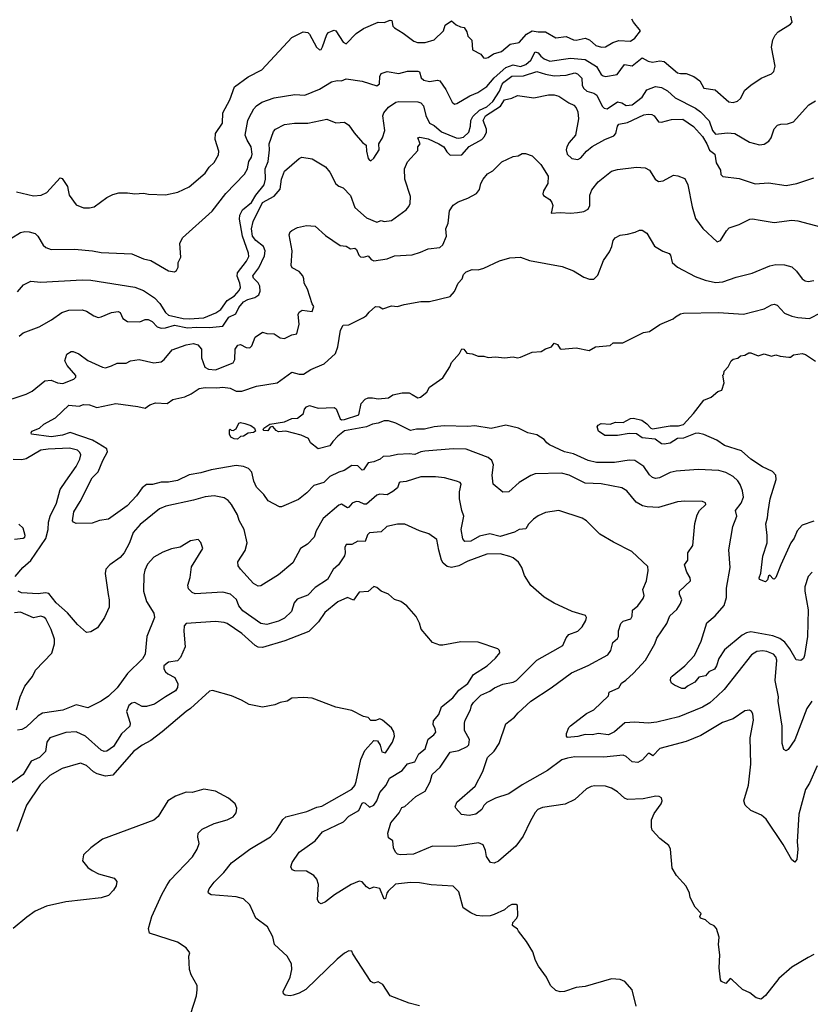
# Model space of a CAD drawing. Extents: x 1863118 to 1989590, y 394482 to 532474.
# Tile 86 of 215: x 1895790 to 1901180, y 483717 to 490432. Entities that reach past the tile are written whole.
import ezdxf

# ---------------------------------------------------------------- set-up
doc = ezdxf.new("R2010")
doc.units = 0

msp = doc.modelspace()

# ---------------------------------------------------------------- linework, layer by layer
at = {"layer": '0CON20XD'}
for points in [[(1896119.3, 489269.3), (1896126.7, 489235), (1896175, 489170), (1896225, 489148.8), (1896265, 489148.8), (1896297.5, 489155), (1896385, 489220), (1896425, 489240), (1896465, 489250), (1896525, 489251.2), (1896575, 489244), (1896635, 489248.8), (1896668.3, 489241.7), (1896785, 489236.2), (1896867.5, 489255), (1896945, 489292), (1897054, 489385), (1897080.8, 489425), (1897115, 489458), (1897145, 489510), (1897148.6, 489535), (1897123.5, 489615), (1897124.5, 489655), (1897173.3, 489725), (1897175, 489796.7), (1897222.7, 489885), (1897255, 489974), (1897348.3, 490041.7), (1897439.7, 490090.3), (1897645, 490311.2), (1897721.7, 490348.3), (1897753.9, 490343.9), (1897765, 490333.3), (1897814.2, 490244.2), (1897835, 490226.2), (1897845, 490228.8), (1897855, 490246.7), (1897885, 490331.2), (1897895, 490343.8), (1897915, 490353.8), (1897935, 490360), (1897945, 490356.2), (1897995, 490277.5), (1898015, 490267.5), (1898083.5, 490336.5), (1898135, 490372), (1898233.6, 490413.6), (1898275, 490412), (1898315, 490428.8), (1898326.1, 490426.1), (1898335, 490387.5), (1898345, 490376.2), (1898405, 490340), (1898477.5, 490285), (1898503, 490277), (1898555, 490276.7), (1898615, 490293.3), (1898680, 490355), (1898690, 490395), (1898735, 490423.8), (1898765, 490397.5), (1898795, 490382.5), (1898819.3, 490379.3), (1898837.7, 490347.7), (1898845, 490320), (1898872.5, 490292.5), (1898877.5, 490225), (1898935, 490196.7), (1898952.5, 490172.5), (1898965, 490168.8), (1898985, 490174.3), (1899020.5, 490199.5), (1899075, 490214.5), (1899135, 490263.8), (1899195, 490276.5), (1899245, 490333.9), (1899285, 490355.8), (1899325, 490348), (1899375, 490349.7), (1899445, 490308.9), (1899515, 490317.8), (1899565, 490294.7), (1899585, 490291.9), (1899645.6, 490305.6), (1899675, 490293.2), (1899718.9, 490255), (1899756.2, 490243.8), (1899785, 490247.1), (1899834.1, 490275.9), (1899875, 490289.5), (1899955, 490285.8), (1899984, 490305), (1900022.5, 490355), (1899973.8, 490415), (1899963.3, 490435)], [(1898770.4, 489859.6), (1898858.2, 489911.8), (1898913.3, 489935), (1898975, 489976.6), (1899024.1, 490035), (1899104.9, 490105.1), (1899155, 490124.5), (1899205, 490113.4), (1899240.4, 490125), (1899275, 490155.3), (1899305, 490212.6), (1899325, 490206.5), (1899342.5, 490182.5), (1899365.2, 490165.2), (1899405, 490148.1), (1899545, 490169.4), (1899645, 490160.4), (1899722.3, 490112.3), (1899755, 490058.1), (1899767.6, 490047.6), (1899785, 490043.6), (1899862.9, 490057.1), (1899914.6, 490125.4), (1899965, 490117.9), (1900035, 490170.9), (1900075, 490148.5), (1900105, 490141.2), (1900155, 490151.8), (1900185, 490146.2), (1900275, 490069.5), (1900295, 490063.8), (1900335, 490064.6), (1900387.1, 490045), (1900426.7, 490015), (1900455.5, 489965.5), (1900532.5, 489952.5), (1900625, 489871.2), (1900655, 489866), (1900685, 489876), (1900705.6, 489895), (1900735, 489950), (1900773.8, 489986.2), (1900845, 490032.9), (1900915, 490062.9), (1900932.2, 490077.8), (1900940, 490115), (1900915.5, 490245), (1900924.4, 490295), (1900940.6, 490325), (1900961.9, 490348.1), (1901045, 490401.5), (1901056.7, 490415), (1901047.3, 490455)], [(1895729.8, 488940.2), (1895795, 488981.4), (1895825, 488986.7), (1895855, 488985.5), (1895895, 488974.2), (1895914.2, 488955), (1895949.2, 488895), (1895968.7, 488878.7), (1896003.7, 488863.7), (1896164.4, 488865.6), (1896285.7, 488854.3), (1896345, 488843.5), (1896555, 488834.4), (1896635, 488801.5), (1896685, 488789.4), (1896805, 488718.8), (1896845, 488711.2), (1896859.5, 488720.5), (1896870, 488745), (1896871.2, 488775), (1896887.7, 488812.3), (1896880.8, 488905), (1896900.8, 488945), (1897102.9, 489125), (1897194.7, 489245.3), (1897321.7, 489378.3), (1897343.3, 489415), (1897351.8, 489465), (1897370.4, 489495), (1897374.6, 489515), (1897368.8, 489565), (1897340.1, 489610.1), (1897326.5, 489645), (1897346.2, 489743.8), (1897355.3, 489764.7), (1897386.2, 489823.8), (1897405, 489843.1), (1897441.9, 489868.1), (1897525, 489898.2), (1897665, 489921.9), (1897735, 489916.7), (1897835, 489958.9), (1897915, 490007.1), (1897955, 490016.7), (1897985, 490015.6), (1898015, 490028.1), (1898125, 490012.5), (1898225, 489981.5), (1898242.2, 489995), (1898245.4, 490044.6), (1898255, 490064.2), (1898295, 490078.8), (1898375, 490065.5), (1898435, 490079.6), (1898505, 490080), (1898516.2, 490076.2), (1898526.9, 490035), (1898545, 490018.9), (1898585, 490011.1), (1898638.2, 490018.2), (1898653.8, 490015), (1898695, 489956.2), (1898738.7, 489868.7), (1898755, 489855.8), (1898770.4, 489859.6)], [(1895775, 488575.7), (1895815, 488624), (1895865, 488649.2), (1895935, 488642.2), (1896215, 488658.5), (1896274.5, 488655.5), (1896575, 488608.6), (1896634.6, 488584.6), (1896687.8, 488547.8), (1896708.1, 488535), (1896745, 488495.5), (1896785, 488435.7), (1896805, 488416.7), (1896903.3, 488395), (1896945, 488391.8), (1897045, 488397.9), (1897128.1, 488431.9), (1897161.5, 488455), (1897205, 488517.1), (1897255, 488547.5), (1897285.6, 488585), (1897294.3, 488605), (1897290.6, 488635), (1897273.6, 488683.6), (1897274.5, 488705.5), (1897337.1, 488785), (1897352.7, 488817.3), (1897350.3, 488840.3), (1897308.9, 488955), (1897288.9, 489071.1), (1897290.9, 489099.1), (1897309.1, 489135), (1897369.3, 489185), (1897400.5, 489235), (1897457.3, 489305), (1897465.9, 489345), (1897463.3, 489415), (1897483.4, 489465), (1897493.5, 489545), (1897491.5, 489585), (1897521.4, 489668.6), (1897534.6, 489685.4), (1897595, 489717.8), (1897664.6, 489725.4), (1897755, 489725.5), (1897885, 489753.1), (1897945, 489729.2), (1898005, 489733.8), (1898035, 489712), (1898070.7, 489660.7), (1898127.5, 489595), (1898152, 489575), (1898154.3, 489535), (1898166.1, 489486.1), (1898175, 489472.5), (1898185, 489470), (1898205, 489486.7), (1898240, 489545), (1898239.4, 489585), (1898263.1, 489625), (1898278.9, 489675), (1898265.6, 489775), (1898273.6, 489796.4), (1898305.4, 489834.6), (1898355, 489868.9), (1898375, 489873.1), (1898505, 489871.5), (1898525, 489863.8), (1898542.8, 489845), (1898558.3, 489778.3), (1898585, 489726.5), (1898615, 489711.1), (1898665, 489667.3), (1898765, 489625.3), (1898785, 489623.2), (1898815, 489630.3), (1898851.6, 489665), (1898863.5, 489705), (1898866.9, 489745), (1898879.1, 489770.9), (1898924.3, 489815.7), (1898975, 489837.9), (1899015, 489874), (1899060.8, 489945), (1899078.8, 489991.2), (1899090.5, 490005), (1899145, 490046.3), (1899225, 490049.5), (1899315, 490079.2), (1899375, 490059.7), (1899435, 490048.6), (1899515, 490053.6), (1899575, 490068.5), (1899592.9, 490062.9), (1899622.5, 490032.5), (1899625.8, 489985), (1899635, 489963.8), (1899655.6, 489945), (1899705, 489929.7), (1899725, 489917.3), (1899762.2, 489842.2), (1899775, 489827.1), (1899795, 489824.5), (1899865, 489870.8), (1899895, 489864), (1899925.7, 489845.7), (1899965, 489850.5), (1900035, 489902.9), (1900065, 489952.9), (1900125, 489975.6), (1900165, 489969.6), (1900206.9, 489946.9), (1900259.6, 489899.6), (1900397.3, 489827.3), (1900432.8, 489802.8), (1900491.1, 489741.1), (1900513.9, 489675), (1900535, 489651.8), (1900615, 489660.7), (1900665.3, 489655.3), (1900766.4, 489596.4), (1900835, 489577.1), (1900865, 489582), (1900896.6, 489603.4), (1900912.5, 489625), (1900935, 489687.5), (1900957.7, 489712.3), (1900980.5, 489719.5), (1901025, 489721.2), (1901065, 489735.8), (1901146, 489824), (1901170, 489850), (1901215, 489878)], [(1895786.8, 488273.2), (1895813.4, 488296.6), (1895923.4, 488336.6), (1896006.2, 488385), (1896076.2, 488435), (1896125, 488450), (1896215, 488453.1), (1896244.5, 488444.5), (1896295, 488411.1), (1896325, 488401.5), (1896345, 488404.5), (1896415, 488435.6), (1896461.7, 488441.7), (1896473.8, 488435), (1896493.4, 488393.4), (1896524.5, 488374.5), (1896607.9, 488372.1), (1896645, 488386.7), (1896665, 488387.3), (1896692.8, 488372.8), (1896727.4, 488337.4), (1896755, 488329), (1896785, 488331), (1896845, 488347.4), (1896935, 488331.1), (1896995, 488334.3), (1897085, 488332.5), (1897175, 488342.5), (1897215, 488403.4), (1897264.6, 488425.4), (1897285, 488468.2), (1897315, 488507.5), (1897345, 488523.8), (1897392.3, 488537.7), (1897419.5, 488555), (1897428.7, 488581.3), (1897426.3, 488615), (1897416.5, 488636.5), (1897385, 488668.5), (1897379, 488685), (1897419.7, 488740.3), (1897458.2, 488821.8), (1897464.3, 488855), (1897452.1, 488885), (1897400, 488925), (1897378.1, 488955), (1897370.6, 489005), (1897382.4, 489055), (1897445, 489184.5), (1897525, 489227.8), (1897565.2, 489274.8), (1897575.6, 489345), (1897595, 489398), (1897695, 489486), (1897712.5, 489495), (1897783, 489483), (1897875, 489428), (1897905, 489391.2), (1897945, 489311.2), (1897965, 489296.2), (1897995, 489286), (1898045, 489232.9), (1898075, 489151.9), (1898155, 489081.4), (1898225, 489050), (1898255, 489061.9), (1898275, 489055.5), (1898325, 489061.1), (1898425, 489134.3), (1898443.4, 489156.6), (1898451.3, 489178.7), (1898454.4, 489225), (1898415.6, 489345), (1898414.4, 489415), (1898435, 489463.3), (1898505, 489540), (1898503.3, 489565), (1898520, 489585), (1898505, 489626), (1898518.5, 489631.5), (1898575, 489618.1), (1898648.5, 489585), (1898680.6, 489565), (1898701.3, 489531.3), (1898725, 489508.5), (1898805, 489510.5), (1898854, 489566), (1898940.3, 489615), (1898959.7, 489635), (1898973.1, 489665), (1898971.5, 489685), (1898949.5, 489745), (1898965.5, 489775), (1899068.5, 489841.5), (1899095, 489885.4), (1899145, 489896.9), (1899185, 489914.3), (1899295, 489898.6), (1899395, 489918.1), (1899435, 489920), (1899465, 489909.2), (1899535, 489863.8), (1899568.8, 489848.8), (1899585, 489830), (1899595, 489802.5), (1899600, 489755), (1899578.9, 489645), (1899536.7, 489595), (1899520.3, 489565), (1899516.4, 489545), (1899522.9, 489515), (1899555, 489484.7), (1899595, 489479.3), (1899615, 489490.2), (1899654.9, 489535.1), (1899694.1, 489565.9), (1899779.4, 489615), (1899841, 489639), (1899853.5, 489656.5), (1899865.6, 489704.4), (1899875, 489718.4), (1899935, 489730.4), (1900045, 489781.8), (1900075, 489788.1), (1900100, 489785), (1900116.2, 489775), (1900145, 489734), (1900165, 489733.8), (1900235, 489751.4), (1900312.4, 489752.4), (1900385, 489702.9), (1900445, 489634.7), (1900476, 489585), (1900492.8, 489542.8), (1900530, 489515), (1900537.8, 489455), (1900568, 489405), (1900570, 489375), (1900585, 489362), (1900695, 489347.5), (1900805, 489311.9), (1900895, 489318.1), (1901015, 489300.6), (1901087.5, 489315), (1901205, 489354.2)], [(1895645, 487815.8), (1895835, 487877.5), (1895875, 487899.2), (1895960.3, 487969.7), (1896005, 487972.9), (1896047.5, 487955), (1896085, 487951.8), (1896159.8, 487980.2), (1896172.5, 487995), (1896172.5, 488005), (1896112.4, 488072.4), (1896096.9, 488105), (1896110.2, 488149.8), (1896140.9, 488169.1), (1896155, 488169.2), (1896192.7, 488152.7), (1896255, 488108), (1896355, 488061.9), (1896375, 488058.1), (1896415, 488070.8), (1896455, 488088.9), (1896515, 488088.9), (1896545, 488104.4), (1896605, 488114.4), (1896705, 488091.9), (1896755, 488099.5), (1896775.4, 488114.6), (1896829.4, 488180.6), (1896925, 488214.3), (1896975, 488224), (1897005, 488213.8), (1897028.8, 488185), (1897030.5, 488125), (1897052.6, 488062.6), (1897077.4, 488047.4), (1897125, 488043.2), (1897245, 488091.5), (1897256, 488115), (1897259.5, 488185), (1897276.8, 488213.2), (1897295, 488215.7), (1897335, 488195.6), (1897360, 488195), (1897372.4, 488207.6), (1897395, 488266.2), (1897445, 488300), (1897475, 488292), (1897525, 488290), (1897565, 488262.5), (1897595, 488258.5), (1897645, 488281.9), (1897680.5, 488289.5), (1897695.9, 488355), (1897689.5, 488420.5), (1897695, 488437.1), (1897715, 488451.4), (1897785, 488442.5), (1897795.8, 488475), (1897784.2, 488494.2), (1897751.9, 488595), (1897729.4, 488635), (1897727.8, 488665), (1897719.4, 488685), (1897695, 488714), (1897648.3, 488738.3), (1897640, 488755), (1897647.5, 488855), (1897626.2, 488965), (1897633.8, 488985), (1897645, 488993.8), (1897685, 489013.8), (1897745, 489028), (1897805, 489023.8), (1897875, 488959.2), (1897975, 488892), (1898015, 488888), (1898045, 488868.6), (1898075, 488873.6), (1898087.1, 488865), (1898102.9, 488825), (1898114, 488815), (1898135, 488811.9), (1898165, 488820.8), (1898186.9, 488796.9), (1898205, 488786.7), (1898295, 488800.6), (1898345, 488820.8), (1898465, 488827.5), (1898523, 488847), (1898575, 488870), (1898655, 488878.8), (1898675, 488896.7), (1898699.2, 488955), (1898695.5, 489005), (1898710.9, 489045), (1898721.4, 489128.6), (1898744.3, 489165.7), (1898780.3, 489189.7), (1898845.9, 489214.1), (1898905, 489246.2), (1898925, 489272.5), (1898934, 489315), (1898948.8, 489345), (1898980.5, 489379.5), (1899015, 489401.2), (1899077.7, 489462.3), (1899155, 489498), (1899187.7, 489502.3), (1899215, 489520), (1899239.3, 489519.3), (1899285, 489502.5), (1899342, 489445), (1899394, 489365), (1899391.9, 489315), (1899360.8, 489265), (1899356, 489245), (1899362.1, 489232.1), (1899405.5, 489205.5), (1899418.8, 489185), (1899424, 489165), (1899412.5, 489112.5), (1899475, 489117.5), (1899545, 489111.1), (1899593.1, 489116.9), (1899636.3, 489123.7), (1899665, 489140), (1899677.1, 489165), (1899676.5, 489235), (1899689.8, 489270.2), (1899734.6, 489325.4), (1899825, 489398), (1899865, 489410.8), (1899995, 489426.2), (1900055, 489421.2), (1900085, 489406), (1900122, 489345), (1900145, 489329.2), (1900177.6, 489332.4), (1900248.6, 489371.4), (1900277.9, 489367.9), (1900325, 489348.8), (1900345.7, 489305), (1900374.6, 489155), (1900398.6, 489075), (1900446.8, 489006.8), (1900545, 488916.2), (1900568.8, 488925), (1900608.3, 488991.7), (1900627.3, 489012.7), (1900695, 489036), (1900768.3, 489071.7), (1900785.9, 489074.1), (1900837.5, 489065), (1900935, 489048.1), (1901055, 489064.2), (1901095, 489059.2), (1901249.1, 489019.1)], [(1895768.7, 489258.7), (1895885, 489230.8), (1895935.6, 489234.4), (1895975, 489253.8), (1896065, 489352.5), (1896079.3, 489349.3), (1896116.7, 489295), (1896119.3, 489269.3)], [(1901191.1, 485785), (1901157.5, 485735), (1901075, 485521.2), (1901028.8, 485455), (1901015, 485446.7), (1901000, 485455), (1900989.2, 485495), (1900987.5, 485615), (1900961.5, 485785), (1900963.8, 485815), (1900940, 485925), (1900952.5, 486065), (1900946.2, 486086.2), (1900928.9, 486105), (1900885, 486124), (1900855, 486128.7), (1900815, 486122.7), (1900779.5, 486100.5), (1900592.2, 485865), (1900545, 485818.5), (1900496, 485774), (1900445.7, 485744.3), (1900285, 485677.5), (1900135, 485641.1), (1900075, 485634.4), (1899985, 485640.5), (1899915, 485635.6), (1899845, 485574.4), (1899805, 485555.6), (1899735, 485563.3), (1899695, 485554.6), (1899645, 485556.5), (1899595, 485544.5), (1899525, 485537.5), (1899517.5, 485545), (1899517.5, 485565), (1899533.8, 485605), (1899545, 485616.7), (1899655, 485700.8), (1899705, 485726), (1899805, 485820), (1899808.8, 485845), (1899874.3, 485875.7), (1899892, 485908), (1899922.5, 485927.5), (1899974.6, 485975.4), (1900056.9, 486065), (1900120, 486175), (1900134.2, 486215), (1900201.4, 486315), (1900223.5, 486366.5), (1900270.2, 486409.8), (1900292.9, 486445), (1900304.2, 486475), (1900287.5, 486515), (1900289.2, 486535), (1900362.5, 486605), (1900362, 486625), (1900338.1, 486665), (1900322.5, 486715), (1900345.7, 486745), (1900345.8, 486795), (1900380, 486845), (1900393.3, 486995), (1900408.6, 487055), (1900425.5, 487084.5), (1900468.8, 487125), (1900466, 487136), (1900445.9, 487145.9), (1900325, 487148.9), (1900275, 487143.3), (1900145, 487104.4), (1900068.9, 487108.9), (1900037.2, 487117.2), (1899992, 487142), (1899928.9, 487218.9), (1899895, 487240), (1899755, 487267.3), (1899645, 487270.9), (1899535.3, 487325.3), (1899485, 487338.5), (1899305, 487335.6), (1899275, 487324.4), (1899195.4, 487274.6), (1899125, 487212.9), (1899085, 487210.8), (1899018.8, 487265), (1899010.9, 487325), (1899019.6, 487395), (1899009.6, 487425), (1898985, 487446.7), (1898835, 487503.6), (1898745, 487505.4), (1898551.2, 487488.8), (1898525, 487484.6), (1898485, 487465.5), (1898445, 487470), (1898365, 487467.1), (1898315, 487455.5), (1898267.5, 487452.5), (1898248, 487435), (1898205, 487415.4), (1898165, 487408.9), (1898135, 487361.1), (1898125, 487359.5), (1898095, 487389.4), (1898055, 487391.4), (1898003, 487357), (1897965, 487346.2), (1897905, 487315.5), (1897863.8, 487276.2), (1897795.5, 487254.5), (1897747.5, 487205), (1897689.7, 487160.3), (1897575, 487108.8), (1897560.5, 487110.5), (1897485, 487150), (1897454.6, 487194.6), (1897405, 487244), (1897386.5, 487285), (1897372.2, 487345), (1897350, 487370), (1897315, 487383.8), (1897265, 487391.5), (1897095, 487362.3), (1897025, 487342), (1896945, 487327.8), (1896865, 487288.2), (1896805, 487278.2), (1896755, 487277.7), (1896695, 487261.2), (1896655, 487261.5), (1896625, 487239.5), (1896585.7, 487184.2), (1896523.6, 487116.4), (1896395, 487026.2), (1896334.4, 487015.6), (1896285, 486999.2), (1896175, 486995.8), (1896156.2, 487005), (1896150, 487015), (1896158, 487075), (1896203.1, 487146.9), (1896283.1, 487306.9), (1896325, 487348), (1896356.4, 487425), (1896389.5, 487485), (1896385, 487505.6), (1896325, 487542.3), (1896285.2, 487565.2), (1896135, 487615.9), (1896082.6, 487597.4), (1896005, 487587.5), (1895870.6, 487605), (1895867.5, 487615), (1895873.3, 487625), (1895925, 487646.2), (1895955, 487673.3), (1896035, 487716.7), (1896125, 487802.7), (1896195, 487796.8), (1896225, 487807.5), (1896266.1, 487806.1), (1896315, 487787.8), (1896445, 487813.3), (1896594.4, 487794.4), (1896645, 487782.5), (1896677.5, 487805), (1896715, 487819.2), (1896795, 487814.2), (1896835, 487842), (1896915, 487860), (1896958.9, 487881.1), (1897012.9, 487917.1), (1897055, 487924.5), (1897135, 487920.9), (1897175.5, 487925.5), (1897225, 487918.1), (1897265, 487899.4), (1897305, 487898.9), (1897405, 487933.1), (1897545, 487956), (1897645, 488028), (1897695, 488013.8), (1897725.5, 488014.5), (1897775, 488045.6), (1897866, 488085), (1897943.8, 488155), (1897959, 488201), (1897976.4, 488313.6), (1897995, 488348.8), (1898035, 488350), (1898135, 488400), (1898155, 488413.3), (1898172, 488438), (1898215, 488476.2), (1898243.9, 488473.9), (1898265, 488460), (1898325, 488480.8), (1898365, 488476), (1898411.2, 488488.8), (1898525, 488510.8), (1898585, 488510.8), (1898725, 488544.4), (1898755, 488578), (1898780, 488635), (1898805.7, 488664.3), (1898816.2, 488695), (1898835, 488712), (1898875, 488728.8), (1898915, 488726), (1898955, 488736.2), (1899062.3, 488787.7), (1899131.7, 488808.3), (1899205, 488811.4), (1899265, 488789.2), (1899488.3, 488748.3), (1899565, 488718.8), (1899635.7, 488675.7), (1899675, 488662.5), (1899705, 488662), (1899731.3, 488688.7), (1899771.1, 488788.9), (1899811.3, 488848.7), (1899827.5, 488885), (1899836.2, 488925), (1899850, 488945), (1899883.3, 488963.3), (1899935, 488968.8), (1899987.3, 488982.7), (1900015, 488996.7), (1900035, 488996.7), (1900066.7, 488975), (1900118.3, 488888.3), (1900175, 488853.8), (1900217.7, 488837.7), (1900226.2, 488825), (1900238, 488775), (1900273.8, 488745), (1900395, 488679.4), (1900464.6, 488654.6), (1900535, 488638.9), (1900585, 488643.1), (1900675, 488675.7), (1900785, 488703.1), (1900905, 488752.5), (1900945, 488762.9), (1901005, 488760.8), (1901055, 488745.8), (1901087.4, 488717.4), (1901126, 488665), (1901145, 488650.8), (1901165, 488645.6), (1901205, 488652.2)], [(1901192, 486665), (1901165.5, 486634.5), (1901143.3, 486565), (1901143.3, 486535), (1901166.3, 486406.3), (1901160.9, 486225), (1901140, 486095), (1901133.8, 486075), (1901115, 486061.2), (1901085, 486066.7), (1901041.9, 486141.9), (1901005.7, 486185.7), (1900971.9, 486211.9), (1900925, 486229.3), (1900775, 486257.3), (1900745, 486251.5), (1900715, 486234.6), (1900596.4, 486135), (1900557.1, 486075), (1900540.8, 486025), (1900526.4, 486003.6), (1900488.6, 485985), (1900465, 485957.5), (1900421.2, 485948.8), (1900392.9, 485915), (1900342.2, 485887.8), (1900325, 485871.2), (1900305, 485870), (1900255, 485892.5), (1900235, 485907.5), (1900226.7, 485925), (1900230, 485945), (1900238.8, 485955), (1900325.8, 486025), (1900391.1, 486095), (1900436.9, 486193.1), (1900475, 486318), (1900532.6, 486367.4), (1900593.6, 486436.4), (1900608, 486492), (1900610, 486555), (1900633.1, 486695), (1900624.5, 486815.5), (1900651.1, 486975), (1900679.6, 487045), (1900670, 487085), (1900708.9, 487135), (1900724.5, 487175), (1900718.6, 487218.6), (1900701.7, 487261.7), (1900686.5, 487286.5), (1900655, 487317.5), (1900605, 487344.6), (1900557.7, 487357.7), (1900415.5, 487364.5), (1900265, 487353.3), (1900225, 487343.5), (1900153, 487307), (1900125, 487302.2), (1900105, 487310), (1900085, 487328.6), (1900044.8, 487384.8), (1899985, 487425.4), (1899945, 487428.8), (1899845, 487412.5), (1899722.8, 487412.8), (1899665, 487426.2), (1899565, 487471.5), (1899503.8, 487485), (1899402.8, 487532.8), (1899383.8, 487545), (1899365, 487568.8), (1899315, 487600), (1899254.2, 487614.2), (1899190, 487645), (1899105, 487665.8), (1899005, 487644.2), (1898892.8, 487662.8), (1898845, 487656.5), (1898685, 487661.8), (1898615, 487654.7), (1898548.9, 487638.9), (1898495, 487640), (1898455, 487630), (1898355, 487680), (1898305, 487696), (1898275, 487695.7), (1898235, 487680), (1898195, 487673.5), (1898154.7, 487655.3), (1898005, 487627.1), (1897958.3, 487591.7), (1897925.4, 487554.6), (1897903.3, 487525), (1897825, 487504.2), (1897772, 487545), (1897760, 487575), (1897708.3, 487598.3), (1897605, 487625.8), (1897555, 487620.8), (1897539.4, 487629.4), (1897515, 487657.5), (1897496.7, 487653.3), (1897481.7, 487628.3), (1897455, 487630), (1897450, 487635), (1897453.3, 487645), (1897495, 487672.5), (1897595, 487688.8), (1897645, 487712.2), (1897685, 487714.3), (1897723.8, 487745), (1897731.4, 487775), (1897745, 487790.8), (1897765, 487800.6), (1897825, 487783.6), (1897935, 487787.1), (1897947.1, 487777.1), (1897975, 487710), (1897985, 487703.8), (1898005, 487706), (1898102.7, 487737.3), (1898117.5, 487815), (1898145, 487844), (1898165, 487852), (1898195, 487853.8), (1898235, 487846.7), (1898305, 487851.9), (1898335, 487872.5), (1898397.7, 487887.7), (1898445, 487888), (1898465.5, 487875.5), (1898505, 487852), (1898523.6, 487856.4), (1898565, 487892.5), (1898584.1, 487925.9), (1898675, 487990), (1898723.3, 488065), (1898733.3, 488095), (1898787.5, 488155), (1898805, 488186.7), (1898817.5, 488185), (1898838.3, 488158.3), (1898875, 488152.5), (1898915, 488136.7), (1898955, 488136.7), (1898985, 488127.5), (1899035, 488132.5), (1899095, 488126.7), (1899155, 488133.3), (1899185, 488126.7), (1899205, 488130), (1899285, 488163.3), (1899345, 488168.8), (1899375, 488188), (1899415, 488201.5), (1899435, 488225.8), (1899456, 488216), (1899475, 488188), (1899485, 488184.2), (1899585, 488194), (1899673.6, 488176.4), (1899715, 488200), (1899815, 488210), (1899837, 488227), (1899901.7, 488228.3), (1900042.3, 488297.7), (1900083.9, 488306.1), (1900155, 488352.5), (1900245, 488392.5), (1900261.2, 488405), (1900295, 488426), (1900315, 488430.8), (1900554.3, 488435.7), (1900725, 488424.4), (1900865, 488460.6), (1900915, 488487.8), (1900935, 488491.4), (1900955, 488484.2), (1901005, 488429.4), (1901055, 488409.4), (1901095, 488401.1), (1901175.5, 488394.5), (1901255, 488435.7)], [(1901205, 487011.9), (1901124, 486985), (1901090.8, 486945), (1901071.4, 486895), (1901048.6, 486865), (1900978.5, 486715), (1900945, 486626.7), (1900935, 486616.2), (1900928.3, 486618.3), (1900905, 486643.8), (1900895, 486636.7), (1900888.5, 486611.5), (1900875, 486599.2), (1900834.4, 486614.4), (1900832.5, 486625), (1900842.1, 486657.9), (1900855.7, 486774.3), (1900885.8, 486865), (1900887.1, 486915), (1900876.6, 486993.4), (1900889.1, 487035), (1900892.9, 487077.1), (1900907.3, 487165), (1900947.8, 487295), (1900944.3, 487325), (1900921.7, 487351.7), (1900855, 487383.1), (1900775.4, 487435.4), (1900711.4, 487491.4), (1900595, 487528.1), (1900543.3, 487565), (1900455, 487603.1), (1900415, 487612.5), (1900395, 487610), (1900315, 487578.1), (1900275, 487574.6), (1900225, 487543.1), (1900183.6, 487536.4), (1900165, 487538.5), (1900121.6, 487571.6), (1900035, 487581.2), (1899995, 487607.1), (1899945, 487610.6), (1899865, 487595.8), (1899780, 487595), (1899736.7, 487625), (1899727.5, 487655), (1899733.6, 487666.4), (1899755, 487677.5), (1899816.2, 487673.8), (1899852.7, 487687.3), (1899904.2, 487685.8), (1899955, 487712), (1899975, 487714), (1900030.6, 487700.6), (1900066.1, 487676.1), (1900093.8, 487645), (1900105, 487642.5), (1900225, 487661.1), (1900281.3, 487661.3), (1900315, 487670.5), (1900384, 487745), (1900455, 487836.7), (1900505, 487856.7), (1900550, 487895), (1900577.5, 487905), (1900592.5, 487955), (1900583, 488007), (1900590, 488015), (1900592.5, 488035), (1900620, 488065), (1900640, 488105), (1900655, 488116.2), (1900686.1, 488123.9), (1900705, 488140), (1900735, 488143.3), (1900760.7, 488159.3), (1900775, 488160), (1900825, 488140), (1900865, 488153.3), (1900915, 488136.7), (1900945, 488146), (1900975, 488136.2), (1901035, 488130), (1901045, 488130), (1901065, 488146.7), (1901125.9, 488155.9), (1901148.3, 488148.3), (1901215, 488103.8)], [(1897275, 487570), (1897253, 487573), (1897230, 487585), (1897220, 487605), (1897220, 487635), (1897225, 487640), (1897231.7, 487631.7), (1897245, 487630), (1897265, 487642.5), (1897285, 487680), (1897295, 487684), (1897325, 487678.1), (1897365, 487664.2), (1897391.2, 487645), (1897396.7, 487625), (1897385, 487616.7), (1897348.3, 487611.7), (1897315, 487592.5), (1897295, 487590), (1897275, 487570)], [(1895758, 486635), (1895811.4, 486695), (1895866.4, 486743.6), (1895967.4, 486892.6), (1895984.1, 486955), (1895986, 487005), (1895996.7, 487045), (1896040, 487135), (1896065, 487228), (1896105.3, 487284.7), (1896174.7, 487385.3), (1896199.1, 487435), (1896205.6, 487465), (1896200.7, 487480.7), (1896184, 487495), (1896128.9, 487508.9), (1895985, 487504), (1895935, 487495.4), (1895835, 487437.8), (1895805, 487429.4), (1895745, 487433.5)], [(1899576, 485404), (1899525, 485396.8), (1899486.4, 485383.6), (1899389.4, 485310.6), (1899215, 485212.9), (1899125, 485153.1), (1899035, 485124), (1898975.8, 485094.2), (1898955, 485073.3), (1898940, 485045), (1898898.8, 485015), (1898855, 485004.3), (1898801.7, 485011.7), (1898763.3, 485055), (1898760, 485065), (1898771.2, 485095), (1898895.7, 485205), (1898948.1, 485305), (1898979.1, 485400.9), (1899025.4, 485444.6), (1899060, 485495), (1899105, 485630), (1899164, 485675), (1899188.8, 485705), (1899275, 485785.5), (1899414, 485875), (1899551.3, 485978.7), (1899665, 486026.9), (1899799.5, 486100.5), (1899820.5, 486129.5), (1899834.3, 486185), (1899865, 486210.8), (1899872.9, 486225), (1899873.5, 486265), (1899887.5, 486315), (1899905, 486329.6), (1899957.7, 486345), (1899966.5, 486365), (1899968.5, 486405), (1900003.8, 486435), (1900041.9, 486485), (1900046.7, 486505), (1900037.9, 486545), (1900062.5, 486605), (1900075.8, 486675.8), (1900073.6, 486703.6), (1899963.3, 486805), (1899839.5, 486869.5), (1899745, 486923.8), (1899655, 487013.8), (1899625, 487032), (1899465, 487084.2), (1899375, 487070), (1899325, 487047.5), (1899293.8, 487026.2), (1899259.3, 486990.7), (1899241.3, 486958.7), (1899194.6, 486955.4), (1899163.2, 486936.8), (1899065, 486906.7), (1898995, 486926.2), (1898925, 486910), (1898865, 486876.5), (1898825, 486872.5), (1898810.5, 486890.5), (1898800, 486955), (1898817.3, 487045), (1898803.5, 487085), (1898789.6, 487165), (1898787.4, 487212.6), (1898800.8, 487265), (1898793.3, 487275), (1898767.5, 487285), (1898686.3, 487306.3), (1898624.5, 487314.5), (1898525, 487314.4), (1898425, 487282.7), (1898385, 487277.5), (1898377.5, 487272.5), (1898365, 487240), (1898335, 487214.4), (1898295, 487192.2), (1898245, 487195.4), (1898225, 487189.5), (1898155, 487128.5), (1898138, 487128), (1898105, 487144.4), (1898085, 487146.9), (1898056, 487135), (1898035, 487106.7), (1898025, 487103.5), (1897985, 487127.5), (1897965, 487120), (1897859.5, 487030.5), (1897811.4, 486945), (1897796.6, 486903.4), (1897751.2, 486855), (1897704.5, 486825.5), (1897653.2, 486726.8), (1897555, 486646), (1897435, 486571.2), (1897415, 486568.8), (1897385, 486587.1), (1897294.4, 486684.4), (1897278.3, 486708.3), (1897276.2, 486735), (1897328, 486812), (1897341.4, 486865), (1897320.8, 486955), (1897285.7, 487015.7), (1897274.2, 487055), (1897234.5, 487124.5), (1897212.1, 487152.1), (1897185, 487172), (1897115, 487184.2), (1897055, 487177.8), (1896975.3, 487154.7), (1896785.4, 487114.6), (1896742, 487095), (1896610.2, 486989.8), (1896562.5, 486935), (1896539.5, 486865), (1896501.5, 486795), (1896475, 486764.6), (1896404.2, 486715), (1896377.5, 486685), (1896371.9, 486655), (1896392.7, 486512.7), (1896400.8, 486475), (1896399.2, 486425), (1896368.8, 486355), (1896320, 486285), (1896275, 486256.7), (1896245, 486253.3), (1896185, 486308), (1896116.6, 486386.6), (1896038.5, 486455), (1895988.2, 486518.3), (1895965, 486522.7), (1895915, 486515.5), (1895802.6, 486522.6), (1895778.8, 486535)], [(1895755, 486889.2), (1895814.1, 486895.9), (1895825, 486903.8), (1895827.1, 486915), (1895813.8, 486965), (1895785, 486991.2)], [(1898376.5, 485023.5), (1898395, 485058.8), (1898415, 485066), (1898491.2, 485135), (1898555, 485171.4), (1898587.8, 485235), (1898601.9, 485285), (1898655.8, 485334.2), (1898725, 485437.1), (1898785, 485448.2), (1898840, 485475), (1898852.6, 485487.4), (1898856.9, 485523.1), (1898823.5, 485585), (1898822.9, 485635), (1898827.1, 485655), (1898863.1, 485725), (1898870.4, 485755), (1898883.6, 485775), (1898935, 485825.2), (1898996.3, 485853.7), (1899026.9, 485875), (1899085, 485901.3), (1899155, 485914.7), (1899177.5, 485925), (1899315, 486064.7), (1899424.8, 486125.2), (1899493.6, 486165), (1899515, 486216.2), (1899535, 486239.2), (1899595, 486262), (1899625, 486291.2), (1899649.2, 486335), (1899653.8, 486355), (1899647.7, 486367.7), (1899556.1, 486396.1), (1899435, 486452), (1899365, 486493.3), (1899275, 486572.5), (1899231.7, 486641.7), (1899213.8, 486695), (1899191.7, 486731.7), (1899155, 486760.8), (1899131.3, 486771.3), (1899065, 486788.8), (1898975, 486787.1), (1898845, 486740), (1898785, 486706.2), (1898735, 486695.4), (1898703.5, 486703.5), (1898677.8, 486725), (1898666.4, 486745), (1898646.5, 486815), (1898635, 486886.7), (1898580, 486925), (1898515, 486946.2), (1898415, 486991.2), (1898365, 486990.8), (1898293.8, 486975), (1898255, 486938.9), (1898175, 486932.2), (1898161.9, 486918.1), (1898145, 486874.3), (1898095, 486875.8), (1898055, 486852.9), (1898015, 486853.8), (1898006.8, 486833.2), (1898008.9, 486795), (1898003.5, 486775), (1897962.5, 486715), (1897927.8, 486682.2), (1897888.1, 486615), (1897805, 486560.5), (1897755, 486507.3), (1897680.6, 486479.4), (1897661.8, 486455), (1897643.6, 486395), (1897595, 486350.4), (1897555, 486330.9), (1897475, 486308.2), (1897435, 486313.5), (1897310.6, 486400.6), (1897285, 486434.3), (1897267.8, 486477.8), (1897226.9, 486515), (1897175, 486527.9), (1896985.7, 486515.7), (1896965.5, 486525.5), (1896941.3, 486551.3), (1896936.9, 486575), (1896951.2, 486628.8), (1896960.5, 486699.5), (1897037.5, 486825), (1897025.8, 486865.8), (1897007.7, 486887.7), (1896955, 486877.5), (1896885, 486834.3), (1896825, 486823.1), (1896765, 486801.4), (1896705, 486765.7), (1896662.1, 486717.9), (1896642.4, 486677.6), (1896635.5, 486645), (1896633.1, 486535), (1896653.4, 486463.4), (1896704, 486385), (1896709.2, 486355), (1896655.7, 486225), (1896645.6, 486105), (1896626.4, 486073.6), (1896525, 485973.3), (1896455, 485875.6), (1896395, 485817.8), (1896345, 485783.5), (1896255, 485739.2), (1896175, 485758.8), (1896085, 485723.8), (1895945, 485701.8), (1895916.4, 485683.6), (1895835, 485606.7), (1895805, 485591.9), (1895775, 485586)], [(1899993.3, 483705), (1899966.7, 483815), (1899915, 483872.5), (1899885, 483887.5), (1899825, 483890), (1899645, 483838.8), (1899585, 483831.2), (1899505, 483803.8), (1899475, 483802), (1899445, 483812), (1899409.2, 483845), (1899382.7, 483902.7), (1899327.7, 483977.7), (1899307, 484017), (1899288.8, 484075), (1899245.8, 484145.8), (1899190, 484215), (1899185, 484230), (1899150, 484255), (1899152.5, 484275), (1899180, 484305), (1899187, 484323), (1899185, 484390), (1899175, 484397.5), (1899145, 484397.5), (1899120, 484385), (1899095, 484362.5), (1899025, 484330), (1898998.3, 484321.7), (1898948.3, 484318.3), (1898905, 484324), (1898865, 484340), (1898813.3, 484375), (1898783.9, 484483.9), (1898745, 484523.3), (1898595, 484531.4), (1898515, 484545.5), (1898455, 484547.5), (1898352.6, 484537.4), (1898301.3, 484488.7), (1898292.5, 484475), (1898285, 484438.8), (1898275, 484434), (1898245, 484506), (1898205, 484516.7), (1898175, 484504.2), (1898155, 484517.8), (1898125, 484553.3), (1898105, 484556.9), (1898048.8, 484535), (1897936.4, 484463.6), (1897875, 484416.2), (1897845, 484403.3), (1897830.5, 484410.5), (1897821.4, 484431.4), (1897828.1, 484535), (1897815, 484570), (1897794.6, 484594.6), (1897745, 484624.3), (1897665, 484628), (1897647.5, 484635), (1897638.8, 484655), (1897647.5, 484685), (1897695.6, 484754.4), (1897805, 484832.5), (1897855, 484894.4), (1897998.6, 484961.4), (1898035, 485001.1), (1898101.7, 485038.3), (1898125, 485089.2), (1898135, 485094), (1898145, 485090), (1898175, 485062), (1898205, 485076.2), (1898224.6, 485105.4), (1898245, 485161.4), (1898287.7, 485212.3), (1898310.7, 485259.3), (1898398.5, 485311.5), (1898433.8, 485356.2), (1898485, 485371.4), (1898512.2, 485425), (1898555, 485458.6), (1898574.5, 485525), (1898614.4, 485555), (1898626.3, 485573.7), (1898623.6, 485595), (1898609.3, 485625), (1898610.6, 485649.4), (1898646.9, 485693.1), (1898665.6, 485745), (1898743.8, 485806.2), (1898785, 485859.2), (1898845, 485905.6), (1898885, 485965.7), (1898976.2, 486025), (1899035, 486076.7), (1899063.3, 486115), (1899060.7, 486130.7), (1899050.7, 486140.7), (1898915, 486187.5), (1898798.3, 486188.3), (1898675, 486166.7), (1898655, 486166.7), (1898603.9, 486183.9), (1898526.7, 486275), (1898515.9, 486315.9), (1898492.3, 486362.3), (1898430, 486435), (1898387.5, 486465), (1898345, 486478.8), (1898304.1, 486514.1), (1898255, 486533.8), (1898225, 486558.8), (1898205, 486566.2), (1898165, 486532), (1898105, 486528.8), (1898065, 486474.3), (1898025, 486491.1), (1897958.7, 486461.3), (1897871.3, 486388.7), (1897828.1, 486325), (1897760.2, 486259.8), (1897596.7, 486195), (1897445, 486149.6), (1897415, 486153.6), (1897395, 486164.4), (1897304.2, 486245), (1897205, 486314.2), (1897185, 486320.8), (1897125, 486326.9), (1896925, 486314), (1896911.7, 486298.3), (1896907.9, 486262.1), (1896917.8, 486155), (1896886.9, 486083.1), (1896865, 486058.6), (1896805, 486049.4), (1896773.3, 486025), (1896772.5, 486005), (1896783.3, 485985), (1896799.8, 485969.8), (1896848, 485945), (1896868.3, 485901.7), (1896865, 485877.5), (1896852, 485855), (1896785, 485813.6)], [(1895768.1, 485725), (1895793.1, 485815), (1895825, 485886.2), (1895876.3, 485953.7), (1895896.9, 485995), (1896008.2, 486111.8), (1896027.3, 486175), (1896027.3, 486207.3), (1896004.3, 486274.3), (1895968.5, 486345), (1895955, 486358.2), (1895935, 486363.2), (1895885, 486353.8), (1895795, 486390.9), (1895755, 486387.1)], [(1898515, 483706.7), (1898445, 483724), (1898315, 483774.2), (1898265, 483853.3), (1898235, 483870), (1898205, 483861.2), (1898185, 483873.8), (1898061.7, 484061.7), (1898055, 484080), (1898035, 484082.5), (1898005, 484066.7), (1897955, 484026), (1897740.9, 483819.1), (1897695, 483792.5), (1897655, 483780), (1897635, 483776), (1897600.5, 483780.5), (1897589.3, 483789.3), (1897586.2, 483805), (1897635, 483902.5), (1897644.2, 483955), (1897642.3, 483992.3), (1897613.3, 484045), (1897526.2, 484125), (1897516.6, 484176.6), (1897480, 484245), (1897398.8, 484305), (1897360, 484395), (1897315, 484435.8), (1897265, 484450), (1897096.2, 484463.8), (1897076.1, 484476.1), (1897073.8, 484485), (1897082.5, 484505), (1897115, 484550.8), (1897182.5, 484615), (1897235, 484682), (1897358, 484775), (1897500.2, 484859.8), (1897537.6, 484902.4), (1897585, 484978), (1897603.7, 484996.3), (1897747.2, 485032.8), (1897815, 485061.9), (1897850.9, 485069.1), (1898055, 485184.4), (1898075, 485209.2), (1898085, 485235.7), (1898115, 485386), (1898143, 485447), (1898205, 485516.2), (1898230, 485515), (1898248.1, 485485), (1898258.1, 485438.1), (1898285, 485433.1), (1898332.5, 485505), (1898346.1, 485546.1), (1898340, 485575), (1898325, 485602.5), (1898262.5, 485655), (1898245, 485663.3), (1898215, 485652.5), (1898185, 485653.3), (1898165, 485672.5), (1898135, 485680), (1898055, 485721.2), (1897944.3, 485744.3), (1897785, 485806), (1897725, 485810), (1897646.2, 485803.8), (1897612.5, 485785), (1897565, 485776), (1897530.5, 485759.5), (1897445, 485744.2), (1897355, 485761.2), (1897302.4, 485792.4), (1897235, 485820.8), (1897105, 485858), (1897085, 485852), (1896955.3, 485734.7), (1896925.4, 485714.6), (1896762, 485575), (1896683.9, 485516.1), (1896624.2, 485485), (1896565, 485440.5), (1896425, 485280), (1896375, 485273.9), (1896318.5, 485288.5), (1896291.9, 485301.9), (1896245, 485345.6), (1896205, 485360.8), (1896080, 485325), (1895995, 485278.6), (1895930, 485215), (1895837.1, 485075), (1895769.2, 484895)], [(1896785, 485813.6), (1896708, 485765), (1896655, 485747.7), (1896625, 485747.1), (1896575, 485774.3), (1896555, 485770), (1896535, 485755.6), (1896517.5, 485715), (1896543.3, 485635), (1896541.5, 485615), (1896485, 485561.4), (1896430, 485475), (1896385, 485444.3), (1896365, 485441.4), (1896345, 485451.4), (1896239.6, 485545), (1896175, 485574.4), (1896105, 485571.1), (1895996.3, 485533.7), (1895974, 485506), (1895965, 485440.8), (1895925, 485401.2), (1895867.9, 485375), (1895813.3, 485285), (1895715, 485213.6)], [(1901227, 485343), (1901175.6, 485225), (1901148.3, 485181.7), (1901103.2, 485013.2), (1901091.9, 484825), (1901095.7, 484775), (1901088, 484705), (1901075, 484687.5), (1901055, 484703.3), (1900995, 484808), (1900878.8, 484978.8), (1900846.6, 485006.6), (1900775, 485038.9), (1900735.7, 485075), (1900727.1, 485105), (1900759.1, 485210.9), (1900774.5, 485355), (1900770, 485535), (1900793.1, 485655), (1900789.1, 485699.1), (1900780, 485715), (1900765, 485722), (1900735, 485717.5), (1900655.4, 485664.6), (1900581.9, 485638.1), (1900435, 485550), (1900335, 485510.5), (1900155, 485461.8), (1900107.2, 485412.8), (1900085, 485428.1), (1900075, 485427.1), (1900036.4, 485383.6), (1900005, 485365.7), (1899965, 485370.8), (1899925, 485408.1), (1899905, 485415.6), (1899771.7, 485401.7), (1899576, 485404)], [(1896956.7, 483655), (1896996.2, 483775), (1897000, 483815), (1897000, 483845), (1896958.3, 483918.3), (1896948, 483955), (1896943.3, 484045), (1896949.3, 484069.3), (1896925, 484102.5), (1896865, 484141.2), (1896675, 484203.3), (1896668, 484235), (1896691.9, 484315), (1896758.1, 484465), (1896792.6, 484527.4), (1896816.6, 484563.4), (1896967.8, 484722.2), (1896999.2, 484775), (1897013.8, 484815), (1897003.9, 484856.1), (1897007.5, 484885), (1897035, 484911.2), (1897115, 484951.2), (1897204.1, 484975.9), (1897244.2, 484995.8), (1897265, 485022.5), (1897271.2, 485055), (1897260, 485085), (1897212.7, 485122.7), (1897125, 485171.2), (1897045, 485183.8), (1896965, 485162), (1896925, 485163.8), (1896852.3, 485137.7), (1896800, 485105), (1896735, 484997.5), (1896705, 484974), (1896355, 484844), (1896273.8, 484785), (1896225, 484737.5), (1896217.5, 484695), (1896255, 484650), (1896285, 484628.8), (1896327.7, 484607.7), (1896435, 484576.7), (1896452.5, 484555), (1896446.7, 484525), (1896430, 484495), (1896395, 484460), (1896345, 484443.8), (1896105, 484415.6), (1895973.6, 484386.4), (1895895, 484351.4), (1895837.6, 484312.4), (1895745.4, 484234.6)], [(1901205, 484056.7), (1901165, 484036.7), (1901055, 483971.2), (1900965, 483893.3), (1900875, 483776.7), (1900845, 483753.3), (1900811.7, 483761.7), (1900767.5, 483795), (1900718, 483818), (1900647.5, 483885), (1900635, 483892.5), (1900605, 483860), (1900575, 483873.3), (1900567.5, 483885), (1900560, 483965), (1900564, 484055), (1900554, 484125), (1900558.8, 484175), (1900540, 484235), (1900525, 484252.5), (1900495, 484266.2), (1900465, 484292.5), (1900432.5, 484305), (1900427.5, 484315), (1900437, 484337), (1900395, 484380), (1900361.2, 484445), (1900356.2, 484475), (1900333.6, 484523.6), (1900267.5, 484595), (1900237.5, 484645), (1900227.5, 484775), (1900215, 484800), (1900155, 484847.5), (1900103.3, 484905), (1900096.7, 484925), (1900096.7, 484975), (1900115, 485017.5), (1900163.3, 485085), (1900170, 485105), (1900165.9, 485125.9), (1900150, 485135), (1900126.1, 485136.1), (1900041.4, 485118.6), (1899935, 485112.9), (1899913.1, 485123.1), (1899865, 485165.6), (1899825, 485190.6), (1899785, 485204.4), (1899712.4, 485207.6), (1899686.6, 485203.4), (1899655, 485187.5), (1899575.4, 485114.6), (1899508.2, 485081.8), (1899355, 485058.6), (1899323.6, 485046.4), (1899305, 485026.2), (1899270, 484965), (1899222.5, 484865), (1899172.9, 484795), (1899055.5, 484694.5), (1899025, 484678.8), (1899000, 484685), (1898972, 484725), (1898965.7, 484765), (1898950, 484805), (1898917.9, 484817.9), (1898755.6, 484794.4), (1898605, 484796.4), (1898475, 484740), (1898385, 484736.7), (1898365, 484741.9), (1898351.9, 484755), (1898339.1, 484785), (1898332.9, 484832.9), (1898303.4, 484853.4), (1898300, 484885), (1898319.4, 484955), (1898376.5, 485023.5)]]:
    msp.add_lwpolyline(points, dxfattribs=at)

doc.saveas('drawing.dxf')
